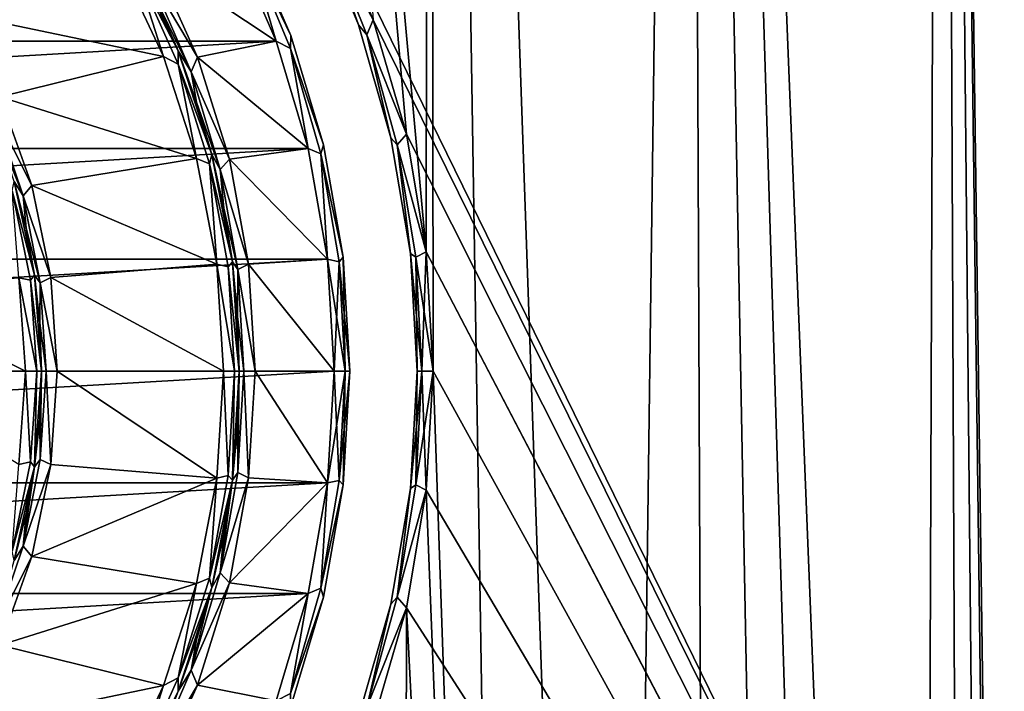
# Model space of a CAD drawing. Header units: millimetres. Extents: x -65 to 65, y -68 to 87.
# Tile 180 of 196: x 8.22 to 20.67, y 44.95 to 53.44. Entities that reach past the tile are written whole.
import ezdxf

# ---------------------------------------------------------------- set-up
doc = ezdxf.new("R2010")
doc.units = ezdxf.units.MM
doc.header["$LTSCALE"] = 65.185185
for name, color, linetype in [('1', 7, 'CONTINUOUS'), ('10', 7, 'CONTINUOUS'), ('12', 7, 'CONTINUOUS'), ('2', 7, 'CONTINUOUS'), ('26', 7, 'CONTINUOUS'), ('27', 7, 'CONTINUOUS'), ('28', 7, 'CONTINUOUS'), ('29', 7, 'CONTINUOUS'), ('3', 7, 'CONTINUOUS'), ('30', 7, 'CONTINUOUS'), ('31', 7, 'CONTINUOUS'), ('32', 7, 'CONTINUOUS'), ('33', 7, 'CONTINUOUS'), ('34', 7, 'CONTINUOUS'), ('35', 7, 'CONTINUOUS'), ('36', 7, 'CONTINUOUS'), ('37', 7, 'CONTINUOUS'), ('4', 7, 'CONTINUOUS'), ('5', 7, 'CONTINUOUS'), ('539', 7, 'CONTINUOUS'), ('544', 7, 'CONTINUOUS'), ('549', 7, 'CONTINUOUS'), ('550', 7, 'CONTINUOUS'), ('561', 7, 'CONTINUOUS'), ('562', 7, 'CONTINUOUS'), ('563', 7, 'CONTINUOUS'), ('564', 7, 'CONTINUOUS'), ('7', 7, 'CONTINUOUS'), ('8', 7, 'CONTINUOUS'), ('9', 7, 'CONTINUOUS')]:
    doc.layers.add(name, color=color, linetype=linetype)

msp = doc.modelspace()

# ---------------------------------------------------------------- linework, layer by layer
at = {"layer": '1', "linetype": 'CONTINUOUS'}
for points in [[(10.903, 54.474, 75.5), (11.465, 53.171, 75.5), (9.918, 54.203, 75.5), (10.903, 54.474, 75.5)], [(9.918, 54.203, 75.5), (11.465, 53.171, 75.5), (10.473, 52.97, 75.5), (9.918, 54.203, 75.5)], [(11.465, 53.171, 75.5), (11.871, 51.812, 75.5), (10.473, 52.97, 75.5), (11.465, 53.171, 75.5)], [(10.473, 52.97, 75.5), (11.871, 51.812, 75.5), (10.875, 51.679, 75.5), (10.473, 52.97, 75.5)], [(11.871, 51.812, 75.5), (12.118, 50.415, 75.5), (10.875, 51.679, 75.5), (11.871, 51.812, 75.5)], [(10.875, 51.679, 75.5), (12.118, 50.415, 75.5), (11.118, 50.349, 75.5), (10.875, 51.679, 75.5)], [(12.118, 50.415, 75.5), (12.2, 49, 75.5), (11.118, 50.349, 75.5), (12.118, 50.415, 75.5)], [(12.2, 49, 75.5), (11.2, 49, 75.5), (11.118, 50.349, 75.5), (12.2, 49, 75.5)], [(11.2, 49, 75.5), (12.118, 47.585, 75.5), (11.118, 47.651, 75.5), (11.2, 49, 75.5)], [(12.2, 49, 75.5), (12.118, 47.585, 75.5), (11.2, 49, 75.5), (12.2, 49, 75.5)], [(11.118, 47.651, 75.5), (12.118, 47.585, 75.5), (10.875, 46.321, 75.5), (11.118, 47.651, 75.5)], [(12.118, 47.585, 75.5), (11.871, 46.188, 75.5), (10.875, 46.321, 75.5), (12.118, 47.585, 75.5)], [(10.875, 46.321, 75.5), (11.871, 46.188, 75.5), (10.473, 45.03, 75.5), (10.875, 46.321, 75.5)], [(11.871, 46.188, 75.5), (11.465, 44.829, 75.5), (10.473, 45.03, 75.5), (11.871, 46.188, 75.5)], [(10.473, 45.03, 75.5), (11.465, 44.829, 75.5), (9.918, 43.797, 75.5), (10.473, 45.03, 75.5)]]:
    msp.add_3dface(points, dxfattribs=at)
at = {"layer": '10', "linetype": 'CONTINUOUS'}
for points in [[(8.413, 47.79, 77.2), (8.5, 49, 77.2), (8.413, 47.79, 86.8), (8.413, 47.79, 77.2)], [(8.413, 47.79, 86.8), (8.5, 49, 77.2), (8.478, 48.394, 86.8), (8.413, 47.79, 86.8)], [(8.5, 49, 77.2), (8.5, 49, 86.8), (8.478, 48.394, 86.8), (8.5, 49, 77.2)], [(8.156, 46.605, 77.2), (8.413, 47.79, 77.2), (8.156, 46.605, 86.8), (8.156, 46.605, 77.2)], [(8.156, 46.605, 86.8), (8.413, 47.79, 77.2), (8.306, 47.193, 86.8), (8.156, 46.605, 86.8)], [(8.306, 47.193, 86.8), (8.413, 47.79, 77.2), (8.413, 47.79, 86.8), (8.306, 47.193, 86.8)]]:
    msp.add_3dface(points, dxfattribs=at)
at = {"layer": '12', "linetype": 'CONTINUOUS'}
for points in [[(12.4, 49, 75.7), (12.4, 49, 88.3), (12.316, 47.56, 88.3), (12.4, 49, 75.7)], [(12.316, 47.56, 75.7), (12.4, 49, 75.7), (12.316, 47.56, 88.3), (12.316, 47.56, 75.7)], [(12.066, 46.14, 75.7), (12.316, 47.56, 75.7), (12.066, 46.14, 88.3), (12.066, 46.14, 75.7)], [(12.066, 46.14, 88.3), (12.316, 47.56, 75.7), (12.316, 47.56, 88.3), (12.066, 46.14, 88.3)], [(11.652, 44.759, 75.7), (12.066, 46.14, 75.7), (11.652, 44.759, 88.3), (11.652, 44.759, 75.7)], [(11.652, 44.759, 88.3), (12.066, 46.14, 75.7), (12.066, 46.14, 88.3), (11.652, 44.759, 88.3)]]:
    msp.add_3dface(points, dxfattribs=at)
at = {"layer": '2', "linetype": 'CONTINUOUS'}
for points in [[(10.228, 53.049, 86.8), (9.639, 54.299, 86.8), (10.228, 53.049, 75.7), (10.228, 53.049, 86.8)], [(10.228, 53.049, 75.7), (9.639, 54.299, 86.8), (9.953, 53.684, 75.7), (10.228, 53.049, 75.7)], [(10.654, 51.736, 86.8), (10.228, 53.049, 86.8), (10.654, 51.736, 75.7), (10.654, 51.736, 86.8)], [(10.654, 51.736, 75.7), (10.228, 53.049, 86.8), (10.462, 52.399, 75.7), (10.654, 51.736, 75.7)], [(10.462, 52.399, 75.7), (10.228, 53.049, 86.8), (10.228, 53.049, 75.7), (10.462, 52.399, 75.7)], [(10.913, 50.379, 86.8), (10.654, 51.736, 86.8), (10.913, 50.379, 75.7), (10.913, 50.379, 86.8)], [(10.913, 50.379, 75.7), (10.654, 51.736, 86.8), (10.805, 51.061, 75.7), (10.913, 50.379, 75.7)], [(10.805, 51.061, 75.7), (10.654, 51.736, 86.8), (10.654, 51.736, 75.7), (10.805, 51.061, 75.7)], [(11, 49, 86.8), (10.913, 50.379, 86.8), (11, 49, 75.7), (11, 49, 86.8)], [(11, 49, 75.7), (10.913, 50.379, 86.8), (10.978, 49.691, 75.7), (11, 49, 75.7)], [(10.978, 49.691, 75.7), (10.913, 50.379, 86.8), (10.913, 50.379, 75.7), (10.978, 49.691, 75.7)]]:
    msp.add_3dface(points, dxfattribs=at)
at = {"layer": '26', "linetype": 'CONTINUOUS'}
for points in [[(11.081, 54.565, 75.7), (11.652, 53.241, 75.7), (11.119, 54.355, 75.559), (11.081, 54.565, 75.7)], [(11.465, 53.171, 75.5), (10.903, 54.474, 75.5), (11.119, 54.355, 75.559), (11.465, 53.171, 75.5)], [(11.649, 53.076, 75.559), (11.465, 53.171, 75.5), (11.119, 54.355, 75.559), (11.649, 53.076, 75.559)], [(11.652, 53.241, 75.7), (11.649, 53.076, 75.559), (11.119, 54.355, 75.559), (11.652, 53.241, 75.7)], [(11.871, 51.812, 75.5), (11.465, 53.171, 75.5), (11.649, 53.076, 75.559), (11.871, 51.812, 75.5)], [(11.652, 53.241, 75.7), (12.066, 51.86, 75.7), (11.649, 53.076, 75.559), (11.652, 53.241, 75.7)], [(12.032, 51.746, 75.559), (11.871, 51.812, 75.5), (11.649, 53.076, 75.559), (12.032, 51.746, 75.559)], [(12.066, 51.86, 75.7), (12.032, 51.746, 75.559), (11.649, 53.076, 75.559), (12.066, 51.86, 75.7)], [(12.118, 50.415, 75.5), (11.871, 51.812, 75.5), (12.032, 51.746, 75.559), (12.118, 50.415, 75.5)], [(12.066, 51.86, 75.7), (12.316, 50.44, 75.7), (12.032, 51.746, 75.559), (12.066, 51.86, 75.7)], [(12.264, 50.382, 75.559), (12.118, 50.415, 75.5), (12.032, 51.746, 75.559), (12.264, 50.382, 75.559)], [(12.316, 50.44, 75.7), (12.264, 50.382, 75.559), (12.032, 51.746, 75.559), (12.316, 50.44, 75.7)], [(12.2, 49, 75.5), (12.118, 50.415, 75.5), (12.341, 49, 75.559), (12.2, 49, 75.5)], [(12.341, 49, 75.559), (12.118, 50.415, 75.5), (12.264, 50.382, 75.559), (12.341, 49, 75.559)], [(12.316, 50.44, 75.7), (12.4, 49, 75.7), (12.264, 50.382, 75.559), (12.316, 50.44, 75.7)], [(12.4, 49, 75.7), (12.341, 49, 75.559), (12.264, 50.382, 75.559), (12.4, 49, 75.7)]]:
    msp.add_3dface(points, dxfattribs=at)
at = {"layer": '27', "linetype": 'CONTINUOUS'}
for points in [[(12.118, 47.585, 75.5), (12.2, 49, 75.5), (12.264, 47.618, 75.559), (12.118, 47.585, 75.5)], [(12.264, 47.618, 75.559), (12.2, 49, 75.5), (12.341, 49, 75.559), (12.264, 47.618, 75.559)], [(12.316, 47.56, 75.7), (12.264, 47.618, 75.559), (12.341, 49, 75.559), (12.316, 47.56, 75.7)], [(12.4, 49, 75.7), (12.316, 47.56, 75.7), (12.341, 49, 75.559), (12.4, 49, 75.7)], [(11.871, 46.188, 75.5), (12.118, 47.585, 75.5), (12.032, 46.254, 75.559), (11.871, 46.188, 75.5)], [(12.032, 46.254, 75.559), (12.118, 47.585, 75.5), (12.264, 47.618, 75.559), (12.032, 46.254, 75.559)], [(12.316, 47.56, 75.7), (12.032, 46.254, 75.559), (12.264, 47.618, 75.559), (12.316, 47.56, 75.7)], [(12.316, 47.56, 75.7), (12.066, 46.14, 75.7), (12.032, 46.254, 75.559), (12.316, 47.56, 75.7)], [(11.465, 44.829, 75.5), (11.871, 46.188, 75.5), (11.649, 44.924, 75.559), (11.465, 44.829, 75.5)], [(11.649, 44.924, 75.559), (11.871, 46.188, 75.5), (12.032, 46.254, 75.559), (11.649, 44.924, 75.559)], [(12.066, 46.14, 75.7), (11.649, 44.924, 75.559), (12.032, 46.254, 75.559), (12.066, 46.14, 75.7)], [(12.066, 46.14, 75.7), (11.652, 44.759, 75.7), (11.649, 44.924, 75.559), (12.066, 46.14, 75.7)]]:
    msp.add_3dface(points, dxfattribs=at)
at = {"layer": '28', "linetype": 'CONTINUOUS'}
for points in [[(9.918, 54.203, 75.5), (10.473, 52.97, 75.5), (9.882, 53.963, 75.559), (9.918, 54.203, 75.5)], [(10.473, 52.97, 75.5), (10.392, 52.782, 75.559), (9.882, 53.963, 75.559), (10.473, 52.97, 75.5)], [(10.392, 52.782, 75.559), (9.953, 53.684, 75.7), (9.882, 53.963, 75.559), (10.392, 52.782, 75.559)], [(10.228, 53.049, 75.7), (9.953, 53.684, 75.7), (10.392, 52.782, 75.559), (10.228, 53.049, 75.7)], [(10.462, 52.399, 75.7), (10.228, 53.049, 75.7), (10.392, 52.782, 75.559), (10.462, 52.399, 75.7)], [(10.473, 52.97, 75.5), (10.875, 51.679, 75.5), (10.392, 52.782, 75.559), (10.473, 52.97, 75.5)], [(10.875, 51.679, 75.5), (10.76, 51.55, 75.559), (10.392, 52.782, 75.559), (10.875, 51.679, 75.5)], [(10.76, 51.55, 75.559), (10.462, 52.399, 75.7), (10.392, 52.782, 75.559), (10.76, 51.55, 75.559)], [(10.654, 51.736, 75.7), (10.462, 52.399, 75.7), (10.76, 51.55, 75.559), (10.654, 51.736, 75.7)], [(10.805, 51.061, 75.7), (10.654, 51.736, 75.7), (10.76, 51.55, 75.559), (10.805, 51.061, 75.7)], [(10.875, 51.679, 75.5), (11.118, 50.349, 75.5), (10.76, 51.55, 75.559), (10.875, 51.679, 75.5)], [(11.118, 50.349, 75.5), (10.984, 50.284, 75.559), (10.76, 51.55, 75.559), (11.118, 50.349, 75.5)], [(10.984, 50.284, 75.559), (10.805, 51.061, 75.7), (10.76, 51.55, 75.559), (10.984, 50.284, 75.559)], [(10.913, 50.379, 75.7), (10.805, 51.061, 75.7), (10.984, 50.284, 75.559), (10.913, 50.379, 75.7)], [(10.978, 49.691, 75.7), (10.913, 50.379, 75.7), (10.984, 50.284, 75.559), (10.978, 49.691, 75.7)], [(11.118, 50.349, 75.5), (11.2, 49, 75.5), (10.984, 50.284, 75.559), (11.118, 50.349, 75.5)], [(11.059, 49, 75.559), (10.978, 49.691, 75.7), (10.984, 50.284, 75.559), (11.059, 49, 75.559)], [(11.2, 49, 75.5), (11.059, 49, 75.559), (10.984, 50.284, 75.559), (11.2, 49, 75.5)], [(11, 49, 75.7), (10.978, 49.691, 75.7), (11.059, 49, 75.559), (11, 49, 75.7)]]:
    msp.add_3dface(points, dxfattribs=at)
at = {"layer": '29', "linetype": 'CONTINUOUS'}
for points in [[(10.978, 48.309, 75.7), (11, 49, 75.7), (10.984, 47.716, 75.559), (10.978, 48.309, 75.7)], [(11.118, 47.651, 75.5), (10.984, 47.716, 75.559), (11.059, 49, 75.559), (11.118, 47.651, 75.5)], [(10.984, 47.716, 75.559), (11, 49, 75.7), (11.059, 49, 75.559), (10.984, 47.716, 75.559)], [(11.2, 49, 75.5), (11.118, 47.651, 75.5), (11.059, 49, 75.559), (11.2, 49, 75.5)], [(10.913, 47.621, 75.7), (10.978, 48.309, 75.7), (10.984, 47.716, 75.559), (10.913, 47.621, 75.7)], [(11.118, 47.651, 75.5), (10.76, 46.45, 75.559), (10.984, 47.716, 75.559), (11.118, 47.651, 75.5)], [(10.76, 46.45, 75.559), (10.913, 47.621, 75.7), (10.984, 47.716, 75.559), (10.76, 46.45, 75.559)], [(11.118, 47.651, 75.5), (10.875, 46.321, 75.5), (10.76, 46.45, 75.559), (11.118, 47.651, 75.5)], [(10.805, 46.939, 75.7), (10.913, 47.621, 75.7), (10.76, 46.45, 75.559), (10.805, 46.939, 75.7)], [(10.654, 46.264, 75.7), (10.805, 46.939, 75.7), (10.76, 46.45, 75.559), (10.654, 46.264, 75.7)], [(10.875, 46.321, 75.5), (10.392, 45.218, 75.559), (10.76, 46.45, 75.559), (10.875, 46.321, 75.5)], [(10.392, 45.218, 75.559), (10.654, 46.264, 75.7), (10.76, 46.45, 75.559), (10.392, 45.218, 75.559)], [(10.875, 46.321, 75.5), (10.473, 45.03, 75.5), (10.392, 45.218, 75.559), (10.875, 46.321, 75.5)], [(10.462, 45.601, 75.7), (10.654, 46.264, 75.7), (10.392, 45.218, 75.559), (10.462, 45.601, 75.7)], [(10.228, 44.951, 75.7), (10.462, 45.601, 75.7), (10.392, 45.218, 75.559), (10.228, 44.951, 75.7)], [(10.473, 45.03, 75.5), (9.882, 44.037, 75.559), (10.392, 45.218, 75.559), (10.473, 45.03, 75.5)], [(9.882, 44.037, 75.559), (10.228, 44.951, 75.7), (10.392, 45.218, 75.559), (9.882, 44.037, 75.559)], [(10.473, 45.03, 75.5), (9.918, 43.797, 75.5), (9.882, 44.037, 75.559), (10.473, 45.03, 75.5)], [(9.953, 44.316, 75.7), (10.228, 44.951, 75.7), (9.882, 44.037, 75.559), (9.953, 44.316, 75.7)]]:
    msp.add_3dface(points, dxfattribs=at)
at = {"layer": '3', "linetype": 'CONTINUOUS'}
for points in [[(9.465, 54.202, 87), (10.042, 52.975, 87), (7.434, 53.519, 87), (9.465, 54.202, 87)], [(7.434, 53.519, 87), (10.042, 52.975, 87), (7.98, 52.465, 87), (7.434, 53.519, 87)], [(10.042, 52.975, 87), (10.461, 51.685, 87), (7.98, 52.465, 87), (10.042, 52.975, 87)], [(7.98, 52.465, 87), (10.461, 51.685, 87), (8.378, 51.346, 87), (7.98, 52.465, 87)], [(10.461, 51.685, 87), (10.715, 50.353, 87), (8.378, 51.346, 87), (10.461, 51.685, 87)], [(8.378, 51.346, 87), (10.715, 50.353, 87), (8.619, 50.183, 87), (8.378, 51.346, 87)], [(10.715, 50.353, 87), (10.8, 49, 87), (8.619, 50.183, 87), (10.715, 50.353, 87)], [(8.619, 50.183, 87), (10.8, 49, 87), (8.7, 49, 87), (8.619, 50.183, 87)], [(8.7, 49, 87), (10.715, 47.647, 87), (8.619, 47.817, 87), (8.7, 49, 87)], [(10.8, 49, 87), (10.715, 47.647, 87), (8.7, 49, 87), (10.8, 49, 87)], [(8.619, 47.817, 87), (10.715, 47.647, 87), (8.378, 46.654, 87), (8.619, 47.817, 87)], [(10.715, 47.647, 87), (10.461, 46.315, 87), (8.378, 46.654, 87), (10.715, 47.647, 87)], [(8.378, 46.654, 87), (10.461, 46.315, 87), (7.98, 45.535, 87), (8.378, 46.654, 87)], [(10.461, 46.315, 87), (10.042, 45.025, 87), (7.98, 45.535, 87), (10.461, 46.315, 87)], [(7.98, 45.535, 87), (10.042, 45.025, 87), (7.434, 44.481, 87), (7.98, 45.535, 87)], [(10.042, 45.025, 87), (9.465, 43.798, 87), (7.434, 44.481, 87), (10.042, 45.025, 87)]]:
    msp.add_3dface(points, dxfattribs=at)
at = {"layer": '30', "linetype": 'CONTINUOUS'}
for points in [[(10.715, 47.647, 87), (10.8, 49, 87), (10.862, 47.681, 86.941), (10.715, 47.647, 87)], [(10.8, 49, 87), (10.941, 49, 86.941), (10.862, 47.681, 86.941), (10.8, 49, 87)], [(10.941, 49, 86.941), (10.913, 47.621, 86.8), (10.862, 47.681, 86.941), (10.941, 49, 86.941)], [(11, 49, 86.8), (10.913, 47.621, 86.8), (10.941, 49, 86.941), (11, 49, 86.8)], [(10.623, 46.382, 86.941), (10.715, 47.647, 87), (10.862, 47.681, 86.941), (10.623, 46.382, 86.941)], [(10.913, 47.621, 86.8), (10.623, 46.382, 86.941), (10.862, 47.681, 86.941), (10.913, 47.621, 86.8)], [(10.461, 46.315, 87), (10.715, 47.647, 87), (10.623, 46.382, 86.941), (10.461, 46.315, 87)], [(10.913, 47.621, 86.8), (10.654, 46.264, 86.8), (10.623, 46.382, 86.941), (10.913, 47.621, 86.8)], [(10.042, 45.025, 87), (10.461, 46.315, 87), (10.23, 45.12, 86.941), (10.042, 45.025, 87)], [(10.23, 45.12, 86.941), (10.461, 46.315, 87), (10.623, 46.382, 86.941), (10.23, 45.12, 86.941)], [(10.654, 46.264, 86.8), (10.23, 45.12, 86.941), (10.623, 46.382, 86.941), (10.654, 46.264, 86.8)], [(10.654, 46.264, 86.8), (10.228, 44.951, 86.8), (10.23, 45.12, 86.941), (10.654, 46.264, 86.8)], [(9.688, 43.915, 86.941), (10.042, 45.025, 87), (10.23, 45.12, 86.941), (9.688, 43.915, 86.941)], [(10.228, 44.951, 86.8), (9.688, 43.915, 86.941), (10.23, 45.12, 86.941), (10.228, 44.951, 86.8)], [(9.465, 43.798, 87), (10.042, 45.025, 87), (9.688, 43.915, 86.941), (9.465, 43.798, 87)]]:
    msp.add_3dface(points, dxfattribs=at)
at = {"layer": '31', "linetype": 'CONTINUOUS'}
for points in [[(9.639, 54.299, 86.8), (10.228, 53.049, 86.8), (9.688, 54.085, 86.941), (9.639, 54.299, 86.8)], [(10.042, 52.975, 87), (9.465, 54.202, 87), (9.688, 54.085, 86.941), (10.042, 52.975, 87)], [(10.228, 53.049, 86.8), (10.23, 52.88, 86.941), (9.688, 54.085, 86.941), (10.228, 53.049, 86.8)], [(10.23, 52.88, 86.941), (10.042, 52.975, 87), (9.688, 54.085, 86.941), (10.23, 52.88, 86.941)], [(10.228, 53.049, 86.8), (10.654, 51.736, 86.8), (10.23, 52.88, 86.941), (10.228, 53.049, 86.8)], [(10.461, 51.685, 87), (10.042, 52.975, 87), (10.23, 52.88, 86.941), (10.461, 51.685, 87)], [(10.654, 51.736, 86.8), (10.623, 51.618, 86.941), (10.23, 52.88, 86.941), (10.654, 51.736, 86.8)], [(10.623, 51.618, 86.941), (10.461, 51.685, 87), (10.23, 52.88, 86.941), (10.623, 51.618, 86.941)], [(10.715, 50.353, 87), (10.461, 51.685, 87), (10.623, 51.618, 86.941), (10.715, 50.353, 87)], [(10.654, 51.736, 86.8), (10.913, 50.379, 86.8), (10.623, 51.618, 86.941), (10.654, 51.736, 86.8)], [(10.913, 50.379, 86.8), (10.862, 50.319, 86.941), (10.623, 51.618, 86.941), (10.913, 50.379, 86.8)], [(10.862, 50.319, 86.941), (10.715, 50.353, 87), (10.623, 51.618, 86.941), (10.862, 50.319, 86.941)], [(10.8, 49, 87), (10.715, 50.353, 87), (10.941, 49, 86.941), (10.8, 49, 87)], [(10.941, 49, 86.941), (10.715, 50.353, 87), (10.862, 50.319, 86.941), (10.941, 49, 86.941)], [(10.913, 50.379, 86.8), (11, 49, 86.8), (10.862, 50.319, 86.941), (10.913, 50.379, 86.8)], [(11, 49, 86.8), (10.941, 49, 86.941), (10.862, 50.319, 86.941), (11, 49, 86.8)]]:
    msp.add_3dface(points, dxfattribs=at)
at = {"layer": '32', "linetype": 'CONTINUOUS'}
for points in [[(7.98, 52.465, 87), (8.378, 51.346, 87), (7.907, 52.275, 86.941), (7.98, 52.465, 87)], [(8.378, 51.346, 87), (8.267, 51.215, 86.941), (7.907, 52.275, 86.941), (8.378, 51.346, 87)], [(8.267, 51.215, 86.941), (7.964, 51.97, 86.8), (7.907, 52.275, 86.941), (8.267, 51.215, 86.941)], [(8.156, 51.395, 86.8), (7.964, 51.97, 86.8), (8.267, 51.215, 86.941), (8.156, 51.395, 86.8)], [(8.306, 50.807, 86.8), (8.156, 51.395, 86.8), (8.267, 51.215, 86.941), (8.306, 50.807, 86.8)], [(8.378, 51.346, 87), (8.619, 50.183, 87), (8.267, 51.215, 86.941), (8.378, 51.346, 87)], [(8.619, 50.183, 87), (8.485, 50.117, 86.941), (8.267, 51.215, 86.941), (8.619, 50.183, 87)], [(8.485, 50.117, 86.941), (8.306, 50.807, 86.8), (8.267, 51.215, 86.941), (8.485, 50.117, 86.941)], [(8.413, 50.21, 86.8), (8.306, 50.807, 86.8), (8.485, 50.117, 86.941), (8.413, 50.21, 86.8)], [(8.478, 49.606, 86.8), (8.413, 50.21, 86.8), (8.485, 50.117, 86.941), (8.478, 49.606, 86.8)], [(8.619, 50.183, 87), (8.7, 49, 87), (8.485, 50.117, 86.941), (8.619, 50.183, 87)], [(8.559, 49, 86.941), (8.478, 49.606, 86.8), (8.485, 50.117, 86.941), (8.559, 49, 86.941)], [(8.7, 49, 87), (8.559, 49, 86.941), (8.485, 50.117, 86.941), (8.7, 49, 87)], [(8.5, 49, 86.8), (8.478, 49.606, 86.8), (8.559, 49, 86.941), (8.5, 49, 86.8)]]:
    msp.add_3dface(points, dxfattribs=at)
at = {"layer": '33', "linetype": 'CONTINUOUS'}
for points in [[(8.478, 48.394, 86.8), (8.5, 49, 86.8), (8.485, 47.883, 86.941), (8.478, 48.394, 86.8)], [(8.619, 47.817, 87), (8.485, 47.883, 86.941), (8.559, 49, 86.941), (8.619, 47.817, 87)], [(8.485, 47.883, 86.941), (8.5, 49, 86.8), (8.559, 49, 86.941), (8.485, 47.883, 86.941)], [(8.7, 49, 87), (8.619, 47.817, 87), (8.559, 49, 86.941), (8.7, 49, 87)], [(8.413, 47.79, 86.8), (8.478, 48.394, 86.8), (8.485, 47.883, 86.941), (8.413, 47.79, 86.8)], [(8.619, 47.817, 87), (8.267, 46.785, 86.941), (8.485, 47.883, 86.941), (8.619, 47.817, 87)], [(8.267, 46.785, 86.941), (8.413, 47.79, 86.8), (8.485, 47.883, 86.941), (8.267, 46.785, 86.941)], [(8.619, 47.817, 87), (8.378, 46.654, 87), (8.267, 46.785, 86.941), (8.619, 47.817, 87)], [(8.306, 47.193, 86.8), (8.413, 47.79, 86.8), (8.267, 46.785, 86.941), (8.306, 47.193, 86.8)], [(8.156, 46.605, 86.8), (8.306, 47.193, 86.8), (8.267, 46.785, 86.941), (8.156, 46.605, 86.8)], [(8.378, 46.654, 87), (7.907, 45.725, 86.941), (8.267, 46.785, 86.941), (8.378, 46.654, 87)], [(7.907, 45.725, 86.941), (8.156, 46.605, 86.8), (8.267, 46.785, 86.941), (7.907, 45.725, 86.941)], [(8.378, 46.654, 87), (7.98, 45.535, 87), (7.907, 45.725, 86.941), (8.378, 46.654, 87)]]:
    msp.add_3dface(points, dxfattribs=at)
at = {"layer": '34', "linetype": 'CONTINUOUS'}
for points in [[(8.156, 51.395, 77.2), (8.413, 50.21, 77.2), (8.128, 51.277, 77.059), (8.156, 51.395, 77.2)], [(8.413, 50.21, 77.2), (8.363, 50.149, 77.059), (8.128, 51.277, 77.059), (8.413, 50.21, 77.2)], [(8.363, 50.149, 77.059), (8.216, 50.18, 77), (8.128, 51.277, 77.059), (8.363, 50.149, 77.059)], [(8.3, 49, 77), (8.216, 50.18, 77), (8.441, 49, 77.059), (8.3, 49, 77)], [(8.441, 49, 77.059), (8.216, 50.18, 77), (8.363, 50.149, 77.059), (8.441, 49, 77.059)], [(8.413, 50.21, 77.2), (8.5, 49, 77.2), (8.363, 50.149, 77.059), (8.413, 50.21, 77.2)], [(8.5, 49, 77.2), (8.441, 49, 77.059), (8.363, 50.149, 77.059), (8.5, 49, 77.2)]]:
    msp.add_3dface(points, dxfattribs=at)
at = {"layer": '35', "linetype": 'CONTINUOUS'}
for points in [[(8.216, 47.82, 77), (8.3, 49, 77), (8.363, 47.851, 77.059), (8.216, 47.82, 77)], [(8.363, 47.851, 77.059), (8.3, 49, 77), (8.441, 49, 77.059), (8.363, 47.851, 77.059)], [(8.413, 47.79, 77.2), (8.363, 47.851, 77.059), (8.441, 49, 77.059), (8.413, 47.79, 77.2)], [(8.5, 49, 77.2), (8.413, 47.79, 77.2), (8.441, 49, 77.059), (8.5, 49, 77.2)], [(8.128, 46.723, 77.059), (8.216, 47.82, 77), (8.363, 47.851, 77.059), (8.128, 46.723, 77.059)], [(8.413, 47.79, 77.2), (8.128, 46.723, 77.059), (8.363, 47.851, 77.059), (8.413, 47.79, 77.2)], [(8.413, 47.79, 77.2), (8.156, 46.605, 77.2), (8.128, 46.723, 77.059), (8.413, 47.79, 77.2)]]:
    msp.add_3dface(points, dxfattribs=at)
at = {"layer": '36', "linetype": 'CONTINUOUS'}
for points in [[(11.652, 53.241, 88.3), (11.081, 54.565, 88.3), (11.119, 54.355, 88.441), (11.652, 53.241, 88.3)], [(10.903, 54.474, 88.5), (11.465, 53.171, 88.5), (11.119, 54.355, 88.441), (10.903, 54.474, 88.5)], [(11.465, 53.171, 88.5), (11.649, 53.076, 88.441), (11.119, 54.355, 88.441), (11.465, 53.171, 88.5)], [(11.649, 53.076, 88.441), (11.652, 53.241, 88.3), (11.119, 54.355, 88.441), (11.649, 53.076, 88.441)], [(11.465, 53.171, 88.5), (11.871, 51.812, 88.5), (11.649, 53.076, 88.441), (11.465, 53.171, 88.5)], [(12.066, 51.86, 88.3), (11.652, 53.241, 88.3), (11.649, 53.076, 88.441), (12.066, 51.86, 88.3)], [(11.871, 51.812, 88.5), (12.032, 51.746, 88.441), (11.649, 53.076, 88.441), (11.871, 51.812, 88.5)], [(12.032, 51.746, 88.441), (12.066, 51.86, 88.3), (11.649, 53.076, 88.441), (12.032, 51.746, 88.441)], [(11.871, 51.812, 88.5), (12.118, 50.415, 88.5), (12.032, 51.746, 88.441), (11.871, 51.812, 88.5)], [(12.316, 50.44, 88.3), (12.066, 51.86, 88.3), (12.032, 51.746, 88.441), (12.316, 50.44, 88.3)], [(12.118, 50.415, 88.5), (12.264, 50.382, 88.441), (12.032, 51.746, 88.441), (12.118, 50.415, 88.5)], [(12.264, 50.382, 88.441), (12.316, 50.44, 88.3), (12.032, 51.746, 88.441), (12.264, 50.382, 88.441)], [(12.118, 50.415, 88.5), (12.2, 49, 88.5), (12.264, 50.382, 88.441), (12.118, 50.415, 88.5)], [(12.341, 49, 88.441), (12.316, 50.44, 88.3), (12.264, 50.382, 88.441), (12.341, 49, 88.441)], [(12.4, 49, 88.3), (12.316, 50.44, 88.3), (12.341, 49, 88.441), (12.4, 49, 88.3)], [(12.2, 49, 88.5), (12.341, 49, 88.441), (12.264, 50.382, 88.441), (12.2, 49, 88.5)]]:
    msp.add_3dface(points, dxfattribs=at)
at = {"layer": '37', "linetype": 'CONTINUOUS'}
for points in [[(12.2, 49, 88.5), (12.118, 47.585, 88.5), (12.341, 49, 88.441), (12.2, 49, 88.5)], [(12.118, 47.585, 88.5), (12.264, 47.618, 88.441), (12.341, 49, 88.441), (12.118, 47.585, 88.5)], [(12.316, 47.56, 88.3), (12.4, 49, 88.3), (12.264, 47.618, 88.441), (12.316, 47.56, 88.3)], [(12.264, 47.618, 88.441), (12.4, 49, 88.3), (12.341, 49, 88.441), (12.264, 47.618, 88.441)], [(12.118, 47.585, 88.5), (11.871, 46.188, 88.5), (12.032, 46.254, 88.441), (12.118, 47.585, 88.5)], [(12.118, 47.585, 88.5), (12.032, 46.254, 88.441), (12.264, 47.618, 88.441), (12.118, 47.585, 88.5)], [(12.032, 46.254, 88.441), (12.316, 47.56, 88.3), (12.264, 47.618, 88.441), (12.032, 46.254, 88.441)], [(12.066, 46.14, 88.3), (12.316, 47.56, 88.3), (12.032, 46.254, 88.441), (12.066, 46.14, 88.3)], [(11.871, 46.188, 88.5), (11.465, 44.829, 88.5), (11.649, 44.924, 88.441), (11.871, 46.188, 88.5)], [(11.871, 46.188, 88.5), (11.649, 44.924, 88.441), (12.032, 46.254, 88.441), (11.871, 46.188, 88.5)], [(11.649, 44.924, 88.441), (12.066, 46.14, 88.3), (12.032, 46.254, 88.441), (11.649, 44.924, 88.441)], [(11.652, 44.759, 88.3), (12.066, 46.14, 88.3), (11.649, 44.924, 88.441), (11.652, 44.759, 88.3)]]:
    msp.add_3dface(points, dxfattribs=at)
at = {"layer": '4', "linetype": 'CONTINUOUS'}
for points in [[(8.413, 50.21, 77.2), (8.156, 51.395, 77.2), (8.413, 50.21, 86.8), (8.413, 50.21, 77.2)], [(8.413, 50.21, 86.8), (8.156, 51.395, 77.2), (8.306, 50.807, 86.8), (8.413, 50.21, 86.8)], [(8.306, 50.807, 86.8), (8.156, 51.395, 77.2), (8.156, 51.395, 86.8), (8.306, 50.807, 86.8)], [(8.5, 49, 77.2), (8.413, 50.21, 77.2), (8.5, 49, 86.8), (8.5, 49, 77.2)], [(8.5, 49, 86.8), (8.413, 50.21, 77.2), (8.478, 49.606, 86.8), (8.5, 49, 86.8)], [(8.478, 49.606, 86.8), (8.413, 50.21, 77.2), (8.413, 50.21, 86.8), (8.478, 49.606, 86.8)]]:
    msp.add_3dface(points, dxfattribs=at)
at = {"layer": '5', "linetype": 'CONTINUOUS'}
for points in [[(8.3, 49, 77), (6.203, 50.035, 77), (8.216, 50.18, 77), (8.3, 49, 77)], [(6.289, 49, 77), (6.203, 50.035, 77), (8.3, 49, 77), (6.289, 49, 77)], [(6.289, 49, 77), (8.3, 49, 77), (8.216, 47.82, 77), (6.289, 49, 77)]]:
    msp.add_3dface(points, dxfattribs=at)
at = {"layer": '539', "linetype": 'CONTINUOUS'}
for points in [[(13.409, 85.591, 87.5), (10.118, 86.201, 87.5), (13.365, 50.506, 87.5), (13.409, 85.591, 87.5)], [(13.365, 50.506, 87.5), (10.118, 86.201, 87.5), (13.113, 51.993, 87.5), (13.365, 50.506, 87.5)], [(13.113, 51.993, 87.5), (10.118, 86.201, 87.5), (12.695, 53.442, 87.5), (13.113, 51.993, 87.5)], [(13.45, 49, 87.5), (13.409, 85.591, 87.5), (13.365, 50.506, 87.5), (13.45, 49, 87.5)], [(16.664, 84.81, 87.5), (13.409, 85.591, 87.5), (15.777, 17.784, 87.5), (16.664, 84.81, 87.5)], [(13.409, 85.591, 87.5), (13.45, 49, 87.5), (14.478, 19.142, 87.5), (13.409, 85.591, 87.5)], [(15.777, 17.784, 87.5), (13.409, 85.591, 87.5), (14.478, 19.142, 87.5), (15.777, 17.784, 87.5)], [(16.949, 16.314, 87.5), (16.664, 84.81, 87.5), (15.777, 17.784, 87.5), (16.949, 16.314, 87.5)], [(19.874, 83.862, 87.5), (16.664, 84.81, 87.5), (19.614, 11.361, 87.5), (19.874, 83.862, 87.5)], [(19.614, 11.361, 87.5), (16.664, 84.81, 87.5), (18.875, 13.09, 87.5), (19.614, 11.361, 87.5)], [(18.875, 13.09, 87.5), (16.664, 84.81, 87.5), (17.985, 14.745, 87.5), (18.875, 13.09, 87.5)], [(17.985, 14.745, 87.5), (16.664, 84.81, 87.5), (16.949, 16.314, 87.5), (17.985, 14.745, 87.5)], [(20.195, 9.573, 87.5), (19.874, 83.862, 87.5), (19.614, 11.361, 87.5), (20.195, 9.573, 87.5)], [(23.03, 82.748, 87.5), (19.874, 83.862, 87.5), (20.95, 4, 87.5), (23.03, 82.748, 87.5)], [(20.95, 4, 87.5), (19.874, 83.862, 87.5), (20.866, 5.878, 87.5), (20.95, 4, 87.5)], [(20.866, 5.878, 87.5), (19.874, 83.862, 87.5), (20.613, 7.74, 87.5), (20.866, 5.878, 87.5)], [(20.613, 7.74, 87.5), (19.874, 83.862, 87.5), (20.195, 9.573, 87.5), (20.613, 7.74, 87.5)], [(13.45, 49, 87.5), (13.365, 47.494, 87.5), (14.478, 19.142, 87.5), (13.45, 49, 87.5)], [(13.365, 47.494, 87.5), (13.113, 46.007, 87.5), (14.478, 19.142, 87.5), (13.365, 47.494, 87.5)], [(13.113, 46.007, 87.5), (12.695, 44.558, 87.5), (13.062, 20.379, 87.5), (13.113, 46.007, 87.5)], [(14.478, 19.142, 87.5), (13.113, 46.007, 87.5), (13.062, 20.379, 87.5), (14.478, 19.142, 87.5)]]:
    msp.add_3dface(points, dxfattribs=at)
at = {"layer": '544', "linetype": 'CONTINUOUS'}
for points in [[(12.118, 54.836, 85), (23.5, 60.5, 85), (27.196, 24.031, 85), (12.118, 54.836, 85)], [(12.695, 53.442, 85), (12.118, 54.836, 85), (27.196, 24.031, 85), (12.695, 53.442, 85)], [(13.113, 51.993, 85), (12.695, 53.442, 85), (27.196, 24.031, 85), (13.113, 51.993, 85)], [(13.365, 50.506, 85), (13.113, 51.993, 85), (27.196, 24.031, 85), (13.365, 50.506, 85)], [(13.45, 49, 85), (13.365, 50.506, 85), (26.826, 24.722, 85), (13.45, 49, 85)], [(26.826, 24.722, 85), (13.365, 50.506, 85), (27.196, 24.031, 85), (26.826, 24.722, 85)], [(13.365, 47.494, 85), (13.45, 49, 85), (26.826, 24.722, 85), (13.365, 47.494, 85)], [(13.113, 46.007, 85), (13.365, 47.494, 85), (26.826, 24.722, 85), (13.113, 46.007, 85)], [(12.695, 44.558, 85), (13.113, 46.007, 85), (26.826, 24.722, 85), (12.695, 44.558, 85)]]:
    msp.add_3dface(points, dxfattribs=at)
at = {"layer": '549', "linetype": 'CONTINUOUS'}
for points in [[(13.25, 49, 85.2), (13.167, 47.516, 85.2), (13.25, 49, 87.3), (13.25, 49, 85.2)], [(13.25, 49, 87.3), (13.167, 47.516, 85.2), (13.167, 47.516, 87.3), (13.25, 49, 87.3)], [(13.167, 47.516, 85.2), (12.918, 46.052, 85.2), (13.167, 47.516, 87.3), (13.167, 47.516, 85.2)], [(13.167, 47.516, 87.3), (12.918, 46.052, 85.2), (12.918, 46.052, 87.3), (13.167, 47.516, 87.3)], [(12.918, 46.052, 85.2), (12.506, 44.624, 85.2), (12.918, 46.052, 87.3), (12.918, 46.052, 85.2)], [(12.918, 46.052, 87.3), (12.506, 44.624, 85.2), (12.506, 44.624, 87.3), (12.918, 46.052, 87.3)]]:
    msp.add_3dface(points, dxfattribs=at)
at = {"layer": '550', "linetype": 'CONTINUOUS'}
for points in [[(11.938, 54.749, 85.2), (12.506, 53.376, 85.2), (11.938, 54.749, 87.3), (11.938, 54.749, 85.2)], [(11.938, 54.749, 87.3), (12.506, 53.376, 85.2), (12.506, 53.376, 87.3), (11.938, 54.749, 87.3)], [(12.506, 53.376, 85.2), (12.918, 51.948, 85.2), (12.506, 53.376, 87.3), (12.506, 53.376, 85.2)], [(12.506, 53.376, 87.3), (12.918, 51.948, 85.2), (12.918, 51.948, 87.3), (12.506, 53.376, 87.3)], [(12.918, 51.948, 85.2), (13.167, 50.484, 85.2), (12.918, 51.948, 87.3), (12.918, 51.948, 85.2)], [(12.918, 51.948, 87.3), (13.167, 50.484, 85.2), (13.167, 50.484, 87.3), (12.918, 51.948, 87.3)], [(13.25, 49, 85.2), (13.25, 49, 87.3), (13.167, 50.484, 87.3), (13.25, 49, 85.2)], [(13.167, 50.484, 85.2), (13.25, 49, 85.2), (13.167, 50.484, 87.3), (13.167, 50.484, 85.2)]]:
    msp.add_3dface(points, dxfattribs=at)
at = {"layer": '561', "linetype": 'CONTINUOUS'}
for points in [[(13.167, 47.516, 85.2), (13.25, 49, 85.2), (13.231, 47.561, 85.059), (13.167, 47.516, 85.2)], [(13.309, 49, 85.059), (13.365, 47.494, 85), (13.231, 47.561, 85.059), (13.309, 49, 85.059)], [(13.25, 49, 85.2), (13.309, 49, 85.059), (13.231, 47.561, 85.059), (13.25, 49, 85.2)], [(13.45, 49, 85), (13.365, 47.494, 85), (13.309, 49, 85.059), (13.45, 49, 85)], [(13.231, 47.561, 85.059), (13.365, 47.494, 85), (12.997, 46.139, 85.059), (13.231, 47.561, 85.059)], [(13.167, 47.516, 85.2), (13.231, 47.561, 85.059), (12.997, 46.139, 85.059), (13.167, 47.516, 85.2)], [(12.918, 46.052, 85.2), (13.167, 47.516, 85.2), (12.997, 46.139, 85.059), (12.918, 46.052, 85.2)], [(13.365, 47.494, 85), (13.113, 46.007, 85), (12.997, 46.139, 85.059), (13.365, 47.494, 85)], [(12.997, 46.139, 85.059), (13.113, 46.007, 85), (12.612, 44.751, 85.059), (12.997, 46.139, 85.059)], [(12.918, 46.052, 85.2), (12.997, 46.139, 85.059), (12.612, 44.751, 85.059), (12.918, 46.052, 85.2)], [(12.506, 44.624, 85.2), (12.918, 46.052, 85.2), (12.612, 44.751, 85.059), (12.506, 44.624, 85.2)], [(13.113, 46.007, 85), (12.695, 44.558, 85), (12.612, 44.751, 85.059), (13.113, 46.007, 85)]]:
    msp.add_3dface(points, dxfattribs=at)
at = {"layer": '562', "linetype": 'CONTINUOUS'}
for points in [[(12.118, 54.836, 85), (12.695, 53.442, 85), (12.079, 54.588, 85.059), (12.118, 54.836, 85)], [(12.506, 53.376, 85.2), (11.938, 54.749, 85.2), (12.079, 54.588, 85.059), (12.506, 53.376, 85.2)], [(12.079, 54.588, 85.059), (12.695, 53.442, 85), (12.612, 53.249, 85.059), (12.079, 54.588, 85.059)], [(12.506, 53.376, 85.2), (12.079, 54.588, 85.059), (12.612, 53.249, 85.059), (12.506, 53.376, 85.2)], [(12.695, 53.442, 85), (13.113, 51.993, 85), (12.612, 53.249, 85.059), (12.695, 53.442, 85)], [(12.918, 51.948, 85.2), (12.506, 53.376, 85.2), (12.612, 53.249, 85.059), (12.918, 51.948, 85.2)], [(12.612, 53.249, 85.059), (13.113, 51.993, 85), (12.997, 51.861, 85.059), (12.612, 53.249, 85.059)], [(12.918, 51.948, 85.2), (12.612, 53.249, 85.059), (12.997, 51.861, 85.059), (12.918, 51.948, 85.2)], [(13.167, 50.484, 85.2), (12.918, 51.948, 85.2), (12.997, 51.861, 85.059), (13.167, 50.484, 85.2)], [(13.113, 51.993, 85), (13.365, 50.506, 85), (12.997, 51.861, 85.059), (13.113, 51.993, 85)], [(12.997, 51.861, 85.059), (13.365, 50.506, 85), (13.231, 50.439, 85.059), (12.997, 51.861, 85.059)], [(13.167, 50.484, 85.2), (12.997, 51.861, 85.059), (13.231, 50.439, 85.059), (13.167, 50.484, 85.2)], [(13.25, 49, 85.2), (13.167, 50.484, 85.2), (13.309, 49, 85.059), (13.25, 49, 85.2)], [(13.309, 49, 85.059), (13.167, 50.484, 85.2), (13.231, 50.439, 85.059), (13.309, 49, 85.059)], [(13.365, 50.506, 85), (13.45, 49, 85), (13.231, 50.439, 85.059), (13.365, 50.506, 85)], [(13.45, 49, 85), (13.309, 49, 85.059), (13.231, 50.439, 85.059), (13.45, 49, 85)]]:
    msp.add_3dface(points, dxfattribs=at)
at = {"layer": '563', "linetype": 'CONTINUOUS'}
for points in [[(13.25, 49, 87.3), (13.167, 47.516, 87.3), (13.309, 49, 87.441), (13.25, 49, 87.3)], [(13.309, 49, 87.441), (13.167, 47.516, 87.3), (13.231, 47.561, 87.441), (13.309, 49, 87.441)], [(13.365, 47.494, 87.5), (13.45, 49, 87.5), (13.231, 47.561, 87.441), (13.365, 47.494, 87.5)], [(13.45, 49, 87.5), (13.309, 49, 87.441), (13.231, 47.561, 87.441), (13.45, 49, 87.5)], [(12.997, 46.139, 87.441), (13.365, 47.494, 87.5), (13.231, 47.561, 87.441), (12.997, 46.139, 87.441)], [(13.167, 47.516, 87.3), (12.997, 46.139, 87.441), (13.231, 47.561, 87.441), (13.167, 47.516, 87.3)], [(13.167, 47.516, 87.3), (12.918, 46.052, 87.3), (12.997, 46.139, 87.441), (13.167, 47.516, 87.3)], [(13.113, 46.007, 87.5), (13.365, 47.494, 87.5), (12.997, 46.139, 87.441), (13.113, 46.007, 87.5)], [(12.612, 44.751, 87.441), (13.113, 46.007, 87.5), (12.997, 46.139, 87.441), (12.612, 44.751, 87.441)], [(12.918, 46.052, 87.3), (12.612, 44.751, 87.441), (12.997, 46.139, 87.441), (12.918, 46.052, 87.3)], [(12.918, 46.052, 87.3), (12.506, 44.624, 87.3), (12.612, 44.751, 87.441), (12.918, 46.052, 87.3)], [(12.695, 44.558, 87.5), (13.113, 46.007, 87.5), (12.612, 44.751, 87.441), (12.695, 44.558, 87.5)]]:
    msp.add_3dface(points, dxfattribs=at)
at = {"layer": '564', "linetype": 'CONTINUOUS'}
for points in [[(11.938, 54.749, 87.3), (12.506, 53.376, 87.3), (12.079, 54.588, 87.441), (11.938, 54.749, 87.3)], [(12.612, 53.249, 87.441), (12.695, 53.442, 87.5), (12.079, 54.588, 87.441), (12.612, 53.249, 87.441)], [(12.506, 53.376, 87.3), (12.612, 53.249, 87.441), (12.079, 54.588, 87.441), (12.506, 53.376, 87.3)], [(13.113, 51.993, 87.5), (12.695, 53.442, 87.5), (12.612, 53.249, 87.441), (13.113, 51.993, 87.5)], [(12.506, 53.376, 87.3), (12.918, 51.948, 87.3), (12.612, 53.249, 87.441), (12.506, 53.376, 87.3)], [(12.997, 51.861, 87.441), (13.113, 51.993, 87.5), (12.612, 53.249, 87.441), (12.997, 51.861, 87.441)], [(12.918, 51.948, 87.3), (12.997, 51.861, 87.441), (12.612, 53.249, 87.441), (12.918, 51.948, 87.3)], [(12.918, 51.948, 87.3), (13.167, 50.484, 87.3), (12.997, 51.861, 87.441), (12.918, 51.948, 87.3)], [(13.365, 50.506, 87.5), (13.113, 51.993, 87.5), (12.997, 51.861, 87.441), (13.365, 50.506, 87.5)], [(13.231, 50.439, 87.441), (13.365, 50.506, 87.5), (12.997, 51.861, 87.441), (13.231, 50.439, 87.441)], [(13.167, 50.484, 87.3), (13.231, 50.439, 87.441), (12.997, 51.861, 87.441), (13.167, 50.484, 87.3)], [(13.167, 50.484, 87.3), (13.25, 49, 87.3), (13.231, 50.439, 87.441), (13.167, 50.484, 87.3)], [(13.309, 49, 87.441), (13.365, 50.506, 87.5), (13.231, 50.439, 87.441), (13.309, 49, 87.441)], [(13.25, 49, 87.3), (13.309, 49, 87.441), (13.231, 50.439, 87.441), (13.25, 49, 87.3)], [(13.45, 49, 87.5), (13.365, 50.506, 87.5), (13.309, 49, 87.441), (13.45, 49, 87.5)]]:
    msp.add_3dface(points, dxfattribs=at)
at = {"layer": '7', "linetype": 'CONTINUOUS'}
for points in [[(-10.903, 54.474, 88.5), (-11.465, 53.171, 88.5), (10.903, 54.474, 88.5), (-10.903, 54.474, 88.5)], [(10.903, 54.474, 88.5), (-11.465, 53.171, 88.5), (11.465, 53.171, 88.5), (10.903, 54.474, 88.5)], [(-11.465, 53.171, 88.5), (-11.871, 51.812, 88.5), (11.465, 53.171, 88.5), (-11.465, 53.171, 88.5)], [(11.465, 53.171, 88.5), (-11.871, 51.812, 88.5), (11.871, 51.812, 88.5), (11.465, 53.171, 88.5)], [(-11.871, 51.812, 88.5), (-12.118, 50.415, 88.5), (11.871, 51.812, 88.5), (-11.871, 51.812, 88.5)], [(11.871, 51.812, 88.5), (-12.118, 50.415, 88.5), (12.118, 50.415, 88.5), (11.871, 51.812, 88.5)], [(-12.2, 49, 88.5), (12.2, 49, 88.5), (12.118, 50.415, 88.5), (-12.2, 49, 88.5)], [(-12.118, 50.415, 88.5), (-12.2, 49, 88.5), (12.118, 50.415, 88.5), (-12.118, 50.415, 88.5)], [(-12.118, 47.585, 88.5), (12.2, 49, 88.5), (-12.2, 49, 88.5), (-12.118, 47.585, 88.5)], [(12.118, 47.585, 88.5), (12.2, 49, 88.5), (-12.118, 47.585, 88.5), (12.118, 47.585, 88.5)], [(-11.871, 46.188, 88.5), (12.118, 47.585, 88.5), (-12.118, 47.585, 88.5), (-11.871, 46.188, 88.5)], [(11.871, 46.188, 88.5), (12.118, 47.585, 88.5), (-11.871, 46.188, 88.5), (11.871, 46.188, 88.5)], [(-11.465, 44.829, 88.5), (11.871, 46.188, 88.5), (-11.871, 46.188, 88.5), (-11.465, 44.829, 88.5)], [(11.465, 44.829, 88.5), (11.871, 46.188, 88.5), (-11.465, 44.829, 88.5), (11.465, 44.829, 88.5)]]:
    msp.add_3dface(points, dxfattribs=at)
at = {"layer": '8', "linetype": 'CONTINUOUS'}
for points in [[(11.652, 53.241, 75.7), (11.081, 54.565, 75.7), (11.652, 53.241, 88.3), (11.652, 53.241, 75.7)], [(11.652, 53.241, 88.3), (11.081, 54.565, 75.7), (11.081, 54.565, 88.3), (11.652, 53.241, 88.3)], [(12.066, 51.86, 75.7), (11.652, 53.241, 75.7), (12.066, 51.86, 88.3), (12.066, 51.86, 75.7)], [(12.066, 51.86, 88.3), (11.652, 53.241, 75.7), (11.652, 53.241, 88.3), (12.066, 51.86, 88.3)], [(12.316, 50.44, 75.7), (12.066, 51.86, 75.7), (12.316, 50.44, 88.3), (12.316, 50.44, 75.7)], [(12.316, 50.44, 88.3), (12.066, 51.86, 75.7), (12.066, 51.86, 88.3), (12.316, 50.44, 88.3)], [(12.4, 49, 75.7), (12.316, 50.44, 75.7), (12.4, 49, 88.3), (12.4, 49, 75.7)], [(12.4, 49, 88.3), (12.316, 50.44, 75.7), (12.316, 50.44, 88.3), (12.4, 49, 88.3)]]:
    msp.add_3dface(points, dxfattribs=at)
at = {"layer": '9', "linetype": 'CONTINUOUS'}
for points in [[(10.913, 47.621, 86.8), (11, 49, 86.8), (10.913, 47.621, 75.7), (10.913, 47.621, 86.8)], [(10.913, 47.621, 75.7), (11, 49, 86.8), (10.978, 48.309, 75.7), (10.913, 47.621, 75.7)], [(11, 49, 86.8), (11, 49, 75.7), (10.978, 48.309, 75.7), (11, 49, 86.8)], [(10.654, 46.264, 86.8), (10.913, 47.621, 86.8), (10.654, 46.264, 75.7), (10.654, 46.264, 86.8)], [(10.654, 46.264, 75.7), (10.913, 47.621, 86.8), (10.805, 46.939, 75.7), (10.654, 46.264, 75.7)], [(10.805, 46.939, 75.7), (10.913, 47.621, 86.8), (10.913, 47.621, 75.7), (10.805, 46.939, 75.7)], [(10.228, 44.951, 86.8), (10.654, 46.264, 86.8), (10.228, 44.951, 75.7), (10.228, 44.951, 86.8)], [(10.228, 44.951, 75.7), (10.654, 46.264, 86.8), (10.462, 45.601, 75.7), (10.228, 44.951, 75.7)], [(10.462, 45.601, 75.7), (10.654, 46.264, 86.8), (10.654, 46.264, 75.7), (10.462, 45.601, 75.7)], [(9.953, 44.316, 75.7), (10.228, 44.951, 86.8), (10.228, 44.951, 75.7), (9.953, 44.316, 75.7)]]:
    msp.add_3dface(points, dxfattribs=at)

doc.saveas('drawing.dxf')
